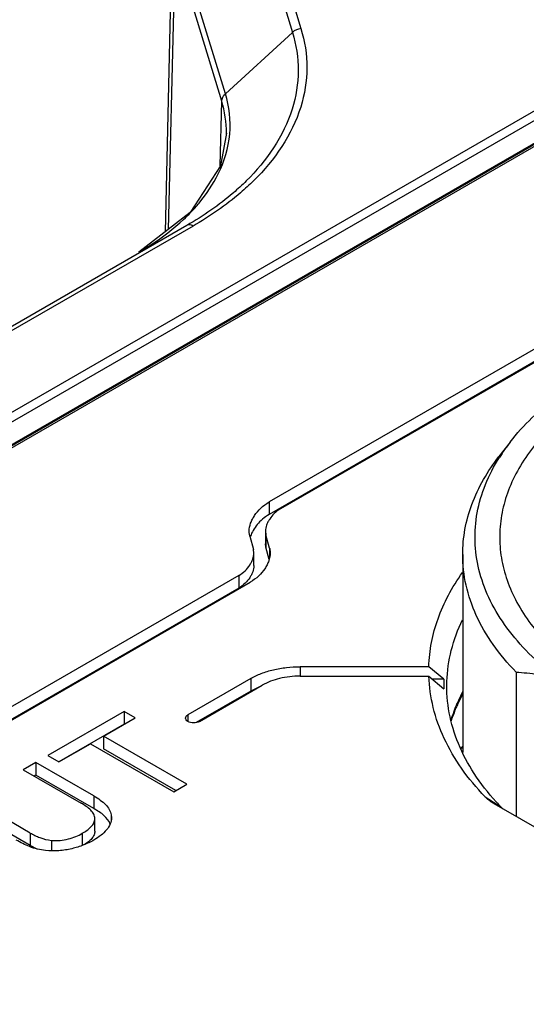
# Model space of a CAD drawing. Header units: inches. Extents: x 0 to 34, y 0 to 22.
# Tile 53 of 88: x 26.164 to 26.488, y 18.823 to 19.453. Entities that reach past the tile are written whole.
import ezdxf

# ---------------------------------------------------------------- set-up
doc = ezdxf.new("R2010")
doc.units = ezdxf.units.IN
doc.header["$LTSCALE"] = 1.87
doc.header["$MEASUREMENT"] = 0
doc.layers.get('0').update_dxf_attribs({"linetype": 'CONTINUOUS'})

msp = doc.modelspace()

# ---------------------------------------------------------------- linework, layer by layer
at = {"color": 7, "linetype": 'CONTINUOUS'}
for p, q in [((26.30858, 19.5429), (26.33853, 19.44482)), ((26.31401, 19.5453), (26.34397, 19.44722)), ((26.26166, 19.51178), (26.25717, 19.31723)), ((26.29572, 19.40558), (26.26577, 19.50366)), ((26.26344, 19.49897), (26.25928, 19.31886)), ((26.2934, 19.40088), (26.26344, 19.49897)), ((26.61686, 19.44473), (25.08572, 18.56067)), ((26.29572, 19.40558), (26.33853, 19.44482)), ((25.04004, 18.55582), (26.57117, 19.43988)), ((26.6188, 19.44452), (25.08766, 18.56046)), ((25.04282, 18.55111), (26.57395, 19.43517)), ((25.05877, 18.54592), (26.58991, 19.42998)), ((26.29244, 19.35947), (26.2934, 19.40088)), ((26.29637, 19.37968), (26.29638, 19.38029)), ((26.72406, 19.37575), (26.32367, 19.14461)), ((26.33104, 19.14036), (26.73142, 19.3715)), ((26.72406, 19.36771), (26.32367, 19.13658)), ((26.27328, 19.32964), (26.2404, 19.3043)), ((26.27116, 19.32145), (25.24195, 18.72719)), ((26.27506, 19.32103), (25.24586, 18.72679)), ((26.47765, 19.18293), (26.47047, 19.17365)), ((26.32367, 19.14461), (26.32367, 19.13658)), ((26.32133, 19.12597), (26.32133, 19.11793)), ((26.32133, 19.12597), (26.32163, 19.12369)), ((26.32163, 19.12369), (26.32163, 19.11565)), ((26.32394, 19.11517), (26.32163, 19.12369)), ((26.31134, 19.12276), (26.31365, 19.11424)), ((26.32163, 19.11565), (26.32133, 19.11793)), ((26.31395, 19.11197), (26.31365, 19.11424)), ((26.31395, 19.10394), (26.31395, 19.11197)), ((26.32373, 19.10791), (26.32163, 19.11565)), ((26.32394, 19.11517), (26.32394, 19.10894)), ((26.44731, 19.111), (26.44731, 18.98436)), ((26.30423, 19.09756), (25.84969, 18.83512)), ((25.86074, 18.83299), (26.3116, 19.09331)), ((26.30423, 19.09756), (26.30423, 19.08953)), ((26.30423, 19.08953), (25.86015, 18.83312)), ((26.42569, 19.03928), (26.34342, 19.03927)), ((26.34342, 19.03927), (26.34342, 19.03326)), ((26.43528, 19.03124), (26.42569, 19.03928)), ((26.48144, 19.03578), (26.48144, 18.94357)), ((26.3119, 19.03173), (26.27178, 19.00856)), ((26.3119, 19.03173), (26.3119, 19.0237)), ((26.34342, 19.03326), (26.42571, 19.03326)), ((26.42571, 19.03326), (26.4353, 19.02522)), ((26.43528, 19.03124), (26.42812, 19.03124)), ((26.3119, 19.0237), (26.27709, 19.0036)), ((26.27914, 19.00431), (26.31927, 19.02748)), ((26.3171, 19.02627), (26.3119, 19.0237)), ((26.23098, 19.01061), (26.18232, 18.98252)), ((26.23098, 19.01061), (26.23098, 19.00258)), ((26.23807, 19.00652), (26.23098, 19.01061)), ((26.44363, 19.01571), (26.44372, 19.01592)), ((26.21787, 18.99486), (26.23807, 19.00652)), ((26.27178, 19.00856), (26.27178, 19.00431)), ((26.23098, 19.00258), (26.18934, 18.97854)), ((26.23111, 19.0025), (26.23098, 19.00258)), ((26.21787, 18.99486), (26.21787, 18.98682)), ((26.27105, 18.96416), (26.21787, 18.99486)), ((26.18941, 18.97842), (26.20961, 18.99008)), ((26.20961, 18.99008), (26.26278, 18.95938)), ((26.26409, 18.96014), (26.21787, 18.98682)), ((26.18232, 18.98252), (26.18941, 18.97842)), ((26.17463, 18.97808), (26.16654, 18.97341)), ((26.16654, 18.97341), (26.20352, 18.95206)), ((26.17463, 18.97808), (26.17463, 18.97004)), ((26.21177, 18.95664), (26.17463, 18.97808)), ((26.17463, 18.97004), (26.1735, 18.96939)), ((26.21177, 18.9486), (26.17463, 18.97004)), ((26.26278, 18.95938), (26.27105, 18.96416)), ((26.17112, 18.93297), (26.13382, 18.95451)), ((26.21177, 18.95664), (26.21177, 18.9486)), ((26.46155, 18.95617), (26.47161, 18.94974)), ((26.46745, 18.95164), (26.46682, 18.95202)), ((26.56613, 18.89466), (26.46745, 18.95164)), ((26.4732, 18.9483), (26.47161, 18.94974)), ((26.17112, 18.92494), (26.13382, 18.94648)), ((26.21233, 18.93414), (26.21233, 18.94218)), ((26.22287, 18.94454), (26.22287, 18.94132)), ((26.22287, 18.94454), (26.22304, 18.94283)), ((26.17112, 18.93297), (26.17112, 18.92494)), ((26.20434, 18.93277), (26.20434, 18.925)), ((26.17542, 18.92272), (26.17112, 18.92494)), ((26.18464, 18.92825), (26.18464, 18.92153))]:
    msp.add_line(p, q, dxfattribs=at)
msp.add_lwpolyline([(26.29638, 19.38029), (26.29252, 19.35959), (26.27328, 19.32964)], dxfattribs=at)
for centre, radius, start, end in [((26.18364, 19.41636), 0.12487, 313.13457, 316.12449), ((26.57526, 19.10711), 0.1236, 142.15819, 147.70863), ((26.32854, 19.11699), 0.01771, 161.54543, 163.69945), ((26.52792, 19.02844), 0.09267, 178.2673, 181.98896), ((26.5465, 18.97177), 0.11186, 152.60721, 156.75586), ((26.54801, 18.96778), 0.11429, 151.82877, 155.22699), ((26.5393, 18.97476), 0.10406, 156.82866, 162.92078), ((26.58669, 18.83306), 0.20863, 131.96063, 132.41911), ((26.58525, 18.83224), 0.20792, 131.59449, 132.01392), ((26.58753, 19.06078), 0.16052, 222.25659, 223.76911)]:
    msp.add_arc(centre, radius, start, end, dxfattribs=at)
for points, knots in [([(26.33853, 19.44482), (26.34101, 19.43694), (26.34353, 19.42028), (26.33796, 19.38555), (26.322, 19.36262), (26.30908, 19.34983)], [0, 0, 0, 0, 0.237951, 0.476092, 1, 1, 1, 1]), ([(26.34397, 19.44722), (26.34649, 19.43916), (26.34908, 19.42213), (26.34338, 19.3866), (26.32706, 19.36315), (26.31384, 19.35007)], [0, 0, 0, 0, 0.237973, 0.476119, 1, 1, 1, 1]), ([(26.29122, 19.35438), (26.2951, 19.36231), (26.30028, 19.37947), (26.29823, 19.39732), (26.29572, 19.40558)], [0, 0, 0, 0, 0.505789, 1, 1, 1, 1]), ([(26.27365, 19.32981), (26.27549, 19.33172), (26.28224, 19.33922), (26.28794, 19.3477), (26.29122, 19.35438)], [0, 0, 0, 0, 0.262676, 1, 1, 1, 1]), ([(26.30908, 19.34983), (26.30642, 19.3472), (26.29477, 19.33649), (26.28163, 19.32745), (26.27116, 19.32145)], [0, 0, 0, 0, 0.236877, 1, 1, 1, 1]), ([(26.31384, 19.35007), (26.31112, 19.34737), (26.2992, 19.33642), (26.28577, 19.32717), (26.27506, 19.32103)], [0, 0, 0, 0, 0.236884, 1, 1, 1, 1]), ([(26.24042, 19.30432), (26.24311, 19.30586), (26.2532, 19.31202), (26.26265, 19.31927), (26.26902, 19.32524)], [0, 0, 0, 0, 0.261762, 1, 1, 1, 1]), ([(26.27506, 19.32103), (26.27472, 19.32123), (26.27353, 19.32182), (26.27199, 19.32191), (26.27116, 19.32145)], [0, 0, 0, 0, 0.295228, 1, 1, 1, 1]), ([(26.47765, 19.18293), (26.48612, 19.19386), (26.50783, 19.21438), (26.54838, 19.23834), (26.59696, 19.25649), (26.65121, 19.26797), (26.70852, 19.27226), (26.76605, 19.26913), (26.82096, 19.25875), (26.85549, 19.24681), (26.87152, 19.2396)], [0, 0, 0, 0, 0.098372, 0.209866, 0.333355, 0.465885, 0.603391, 0.741264, 0.874859, 1, 1, 1, 1]), ([(26.61654, 19.25035), (26.60171, 19.24663), (26.57365, 19.23765), (26.53589, 19.21887), (26.50538, 19.19595), (26.48657, 19.17334), (26.47692, 19.15417), (26.47242, 19.13978), (26.47055, 19.12517), (26.47133, 19.11053), (26.47475, 19.09602), (26.48294, 19.07666), (26.49266, 19.06354), (26.50016, 19.05555)], [0, 0, 0, 0, 0.162661, 0.312251, 0.446664, 0.566067, 0.621189, 0.674086, 0.725694, 0.777075, 0.829314, 0.883413, 1, 1, 1, 1]), ([(26.44731, 19.111), (26.44731, 19.11639), (26.44831, 19.12732), (26.4544, 19.1492), (26.46329, 19.16438), (26.47047, 19.17365)], [0, 0, 0, 0, 0.238292, 0.481721, 1, 1, 1, 1]), ([(26.50462, 19.03447), (26.49864, 19.03921), (26.48762, 19.04908), (26.47383, 19.06555), (26.4636, 19.08294), (26.45713, 19.10101), (26.45456, 19.11947), (26.45599, 19.13798), (26.46135, 19.1562), (26.46728, 19.1676), (26.47078, 19.17314)], [0, 0, 0, 0, 0.144864, 0.279863, 0.406224, 0.525989, 0.641951, 0.757421, 0.875777, 1, 1, 1, 1]), ([(26.31093, 19.12592), (26.31093, 19.12765), (26.31148, 19.13029), (26.31293, 19.13357), (26.31489, 19.13693), (26.31826, 19.14095), (26.32173, 19.14349), (26.32367, 19.14461)], [0, 0, 0, 0, 0.21994, 0.336292, 0.457228, 0.714151, 1, 1, 1, 1]), ([(26.32367, 19.13658), (26.32216, 19.1357), (26.31939, 19.13378), (26.31597, 19.13031), (26.31342, 19.12658), (26.31218, 19.12393), (26.31174, 19.1226)], [0, 0, 0, 0, 0.279636, 0.535734, 0.774794, 1, 1, 1, 1]), ([(26.33104, 19.14036), (26.32956, 19.1395), (26.32692, 19.13754), (26.32439, 19.13442), (26.3229, 19.13184), (26.32178, 19.12932), (26.32133, 19.12729), (26.32133, 19.12597)], [0, 0, 0, 0, 0.285062, 0.541297, 0.662594, 0.779539, 1, 1, 1, 1]), ([(26.31134, 19.12276), (26.31127, 19.12302), (26.31103, 19.12406), (26.31093, 19.12513), (26.31093, 19.12592)], [0, 0, 0, 0, 0.252794, 1, 1, 1, 1]), ([(26.30423, 19.09756), (26.30571, 19.09842), (26.30836, 19.10039), (26.31088, 19.10352), (26.31237, 19.1061), (26.3135, 19.10861), (26.31395, 19.11065), (26.31395, 19.11197)], [0, 0, 0, 0, 0.285018, 0.541219, 0.662536, 0.77951, 1, 1, 1, 1]), ([(26.32435, 19.11202), (26.32435, 19.11029), (26.3238, 19.10764), (26.32234, 19.10436), (26.32039, 19.101), (26.31701, 19.09698), (26.31354, 19.09443), (26.3116, 19.09331)], [0, 0, 0, 0, 0.219964, 0.336357, 0.457321, 0.714211, 1, 1, 1, 1]), ([(26.32394, 19.11517), (26.32401, 19.11491), (26.32425, 19.11388), (26.32435, 19.11281), (26.32435, 19.11202)], [0, 0, 0, 0, 0.252811, 1, 1, 1, 1]), ([(26.48144, 19.03578), (26.47608, 19.04128), (26.46646, 19.05269), (26.45551, 19.07148), (26.44882, 19.09103), (26.44731, 19.10443), (26.44731, 19.111)], [0, 0, 0, 0, 0.272283, 0.526429, 0.76689, 1, 1, 1, 1]), ([(26.31395, 19.10394), (26.31395, 19.10261), (26.3135, 19.10058), (26.31237, 19.09806), (26.31088, 19.09548), (26.30836, 19.09235), (26.30571, 19.09038), (26.30423, 19.08953)], [0, 0, 0, 0, 0.22049, 0.337464, 0.458781, 0.714982, 1, 1, 1, 1]), ([(26.42569, 19.03928), (26.42585, 19.04444), (26.427, 19.05488), (26.43125, 19.07026), (26.43795, 19.08532), (26.44386, 19.09482), (26.44717, 19.09947)], [0, 0, 0, 0, 0.239362, 0.483492, 0.736033, 1, 1, 1, 1]), ([(26.4372, 19.02978), (26.43742, 19.0365), (26.43938, 19.05015), (26.44415, 19.06307), (26.44716, 19.06934)], [0, 0, 0, 0, 0.491488, 1, 1, 1, 1]), ([(26.3119, 19.03173), (26.31406, 19.03298), (26.31877, 19.03518), (26.32646, 19.03753), (26.33478, 19.03895), (26.34052, 19.03927), (26.34342, 19.03927)], [0, 0, 0, 0, 0.227775, 0.474483, 0.73444, 1, 1, 1, 1]), ([(26.48144, 19.03578), (26.48606, 19.0356), (26.49562, 19.03458), (26.50493, 19.0322), (26.50961, 19.03064)], [0, 0, 0, 0, 0.483952, 1, 1, 1, 1]), ([(26.34342, 19.03326), (26.33903, 19.03326), (26.33066, 19.03237), (26.3227, 19.02946), (26.31927, 19.02748)], [0, 0, 0, 0, 0.525731, 1, 1, 1, 1]), ([(26.46155, 18.95617), (26.45611, 18.96184), (26.44633, 18.97358), (26.43504, 18.99282), (26.42787, 19.01279), (26.42593, 19.02651), (26.42571, 19.03326)], [0, 0, 0, 0, 0.271402, 0.525596, 0.766614, 1, 1, 1, 1]), ([(26.46872, 18.95284), (26.46356, 18.95853), (26.45434, 18.9703), (26.44406, 18.98957), (26.43804, 19.00953), (26.43699, 19.02312), (26.4372, 19.02978)], [0, 0, 0, 0, 0.270659, 0.524116, 0.765121, 1, 1, 1, 1]), ([(26.44423, 19.01567), (26.44381, 19.01476), (26.44221, 19.01114), (26.44082, 19.00744), (26.43991, 19.00463)], [0, 0, 0, 0, 0.253777, 1, 1, 1, 1]), ([(26.27025, 19.00644), (26.27025, 19.00685), (26.27062, 19.00774), (26.27135, 19.00832), (26.27178, 19.00856)], [0, 0, 0, 0, 0.453753, 1, 1, 1, 1]), ([(26.27178, 19.00431), (26.27135, 19.00456), (26.27062, 19.00513), (26.27025, 19.00603), (26.27025, 19.00644)], [0, 0, 0, 0, 0.546248, 1, 1, 1, 1]), ([(26.27914, 19.00431), (26.27862, 19.00401), (26.2774, 19.00358), (26.27546, 19.00335), (26.27351, 19.00358), (26.27229, 19.00401), (26.27178, 19.00431)], [0, 0, 0, 0, 0.235663, 0.5, 0.764337, 1, 1, 1, 1]), ([(26.21177, 18.95664), (26.21316, 18.95584), (26.21579, 18.95421), (26.22011, 18.95066), (26.22241, 18.94702), (26.22287, 18.94454)], [0, 0, 0, 0, 0.285051, 0.549221, 1, 1, 1, 1]), ([(26.46682, 18.95202), (26.46631, 18.95232), (26.46443, 18.95354), (26.46269, 18.95498), (26.46155, 18.95617)], [0, 0, 0, 0, 0.264135, 1, 1, 1, 1]), ([(26.21233, 18.94218), (26.21233, 18.94314), (26.21181, 18.94522), (26.2097, 18.9478), (26.20684, 18.95006), (26.20466, 18.9514), (26.20352, 18.95206)], [0, 0, 0, 0, 0.210209, 0.445096, 0.712898, 1, 1, 1, 1]), ([(26.22219, 18.93872), (26.22131, 18.94078), (26.21903, 18.94362), (26.21518, 18.94656), (26.21294, 18.94793), (26.21177, 18.9486)], [0, 0, 0, 0, 0.460709, 0.72242, 1, 1, 1, 1]), ([(26.20434, 18.93277), (26.20541, 18.93339), (26.20742, 18.93466), (26.21002, 18.93684), (26.21188, 18.93933), (26.21233, 18.94127), (26.21233, 18.94218)], [0, 0, 0, 0, 0.28727, 0.553099, 0.787731, 1, 1, 1, 1]), ([(26.22304, 18.94283), (26.22304, 18.94146), (26.22237, 18.93858), (26.21991, 18.93472), (26.21626, 18.9313), (26.21334, 18.92939), (26.21177, 18.92849)], [0, 0, 0, 0, 0.215649, 0.452011, 0.71353, 1, 1, 1, 1]), ([(26.18089, 18.92174), (26.1774, 18.92212), (26.17082, 18.92374), (26.16493, 18.92692), (26.1622, 18.92849)], [0, 0, 0, 0, 0.526973, 1, 1, 1, 1]), ([(26.17112, 18.93297), (26.17208, 18.93242), (26.17407, 18.93133), (26.17848, 18.9294), (26.18212, 18.92849), (26.18464, 18.92825)], [0, 0, 0, 0, 0.229672, 0.47288, 1, 1, 1, 1]), ([(26.21177, 18.92849), (26.20966, 18.92727), (26.20507, 18.92508), (26.19757, 18.92272), (26.18939, 18.92139), (26.18372, 18.92145), (26.18089, 18.92174)], [0, 0, 0, 0, 0.22767, 0.473467, 0.733481, 1, 1, 1, 1]), ([(26.18464, 18.92825), (26.18646, 18.9281), (26.19011, 18.92813), (26.19536, 18.92897), (26.20013, 18.93055), (26.20301, 18.932), (26.20434, 18.93277)], [0, 0, 0, 0, 0.267192, 0.53045, 0.774747, 1, 1, 1, 1]), ([(26.21047, 18.92949), (26.20982, 18.92871), (26.20824, 18.92725), (26.20649, 18.92605), (26.20554, 18.92546)], [0, 0, 0, 0, 0.478249, 1, 1, 1, 1]), ([(26.21233, 18.93414), (26.21233, 18.93333), (26.21198, 18.93161), (26.21103, 18.93017), (26.21047, 18.92949)], [0, 0, 0, 0, 0.479378, 1, 1, 1, 1])]:
    msp.add_open_spline(points, degree=3, knots=knots, dxfattribs=at)
for points in [[(26.34397, 19.44722), (26.342, 19.44701), (26.33999, 19.44615), (26.33853, 19.44482)], [(26.2934, 19.40088), (26.29343, 19.40263), (26.29443, 19.4044), (26.29572, 19.40558)], [(26.29638, 19.38029), (26.29648, 19.38723), (26.29541, 19.39425), (26.2934, 19.40088)]]:
    msp.add_open_spline(points, degree=3, dxfattribs=at)

doc.saveas('drawing.dxf')
